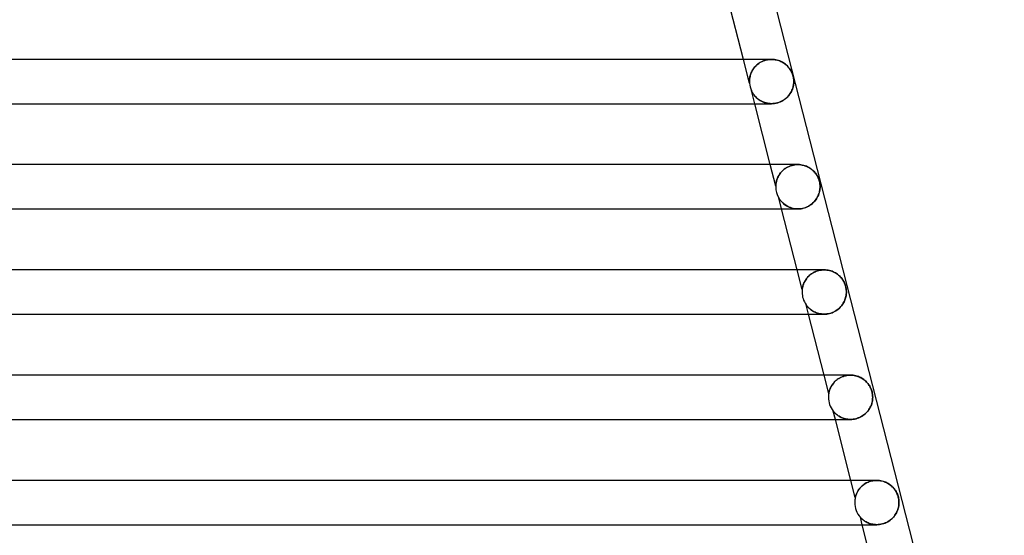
# Model space of a CAD drawing. Header units: millimetres. Extents: x -258 to 258, y -2 to 190.
# Tile 34 of 39: x 123 to 212, y 47 to 93. Entities that reach past the tile are written whole.
import ezdxf

# ---------------------------------------------------------------- set-up
doc = ezdxf.new("R2010")
doc.units = ezdxf.units.MM
doc.layers.add('HIDDEN', color=7, linetype='Continuous')
doc.layers.add('THICK', color=7, linetype='Continuous')

msp = doc.modelspace()

# ---------------------------------------------------------------- linework, layer by layer
at = {"layer": 'HIDDEN'}
for p, q in [((188.631, 87.339), (188.08, 89.5)), ((189.124, 88.83), (189.201, 88.912)), ((189.211, 88.922), (189.132, 88.839)), ((189.201, 88.912), (189.284, 88.991)), ((189.297, 89.003), (189.211, 88.922)), ((189.284, 88.991), (189.374, 89.067)), ((189.39, 89.08), (189.297, 89.003)), ((189.374, 89.067), (189.469, 89.138)), ((189.489, 89.152), (189.39, 89.08)), ((189.469, 89.138), (189.569, 89.204)), ((189.595, 89.22), (189.489, 89.152)), ((189.569, 89.204), (189.674, 89.265)), ((189.707, 89.282), (189.595, 89.22)), ((189.674, 89.265), (189.785, 89.32)), ((189.826, 89.338), (189.707, 89.282)), ((189.785, 89.32), (189.9, 89.368)), ((189.95, 89.386), (189.826, 89.338)), ((189.9, 89.368), (190.017, 89.409)), ((190.078, 89.427), (189.95, 89.386)), ((190.017, 89.409), (190.137, 89.442)), ((190.21, 89.459), (190.078, 89.427)), ((190.137, 89.442), (190.258, 89.468)), ((190.344, 89.482), (190.21, 89.459)), ((190.258, 89.468), (190.38, 89.486)), ((190.48, 89.495), (190.344, 89.482)), ((190.38, 89.486), (190.501, 89.497)), ((190.616, 89.5), (190.48, 89.495)), ((190.501, 89.497), (190.62, 89.5)), ((190.75, 89.495), (190.616, 89.5)), ((190.882, 89.482), (190.75, 89.495)), ((191.011, 89.461), (190.882, 89.482)), ((191.136, 89.431), (191.011, 89.461)), ((191.257, 89.395), (191.136, 89.431)), ((191.374, 89.352), (191.257, 89.395)), ((191.486, 89.302), (191.374, 89.352)), ((191.593, 89.247), (191.486, 89.302)), ((191.695, 89.187), (191.593, 89.247)), ((191.791, 89.122), (191.695, 89.187)), ((191.881, 89.053), (191.791, 89.122)), ((191.966, 88.981), (191.881, 89.053)), ((192.045, 88.906), (191.966, 88.981)), ((192.118, 88.828), (192.045, 88.906)), ((188.672, 87.938), (188.693, 88.026)), ((188.696, 88.036), (188.675, 87.952)), ((188.693, 88.026), (188.719, 88.114)), ((188.721, 88.122), (188.696, 88.036)), ((188.719, 88.114), (188.75, 88.204)), ((188.753, 88.211), (188.721, 88.122)), ((188.75, 88.204), (188.786, 88.295)), ((188.789, 88.303), (188.753, 88.211)), ((188.786, 88.295), (188.828, 88.386)), ((188.832, 88.394), (188.789, 88.303)), ((188.828, 88.386), (188.875, 88.477)), ((188.88, 88.486), (188.832, 88.394)), ((188.875, 88.477), (188.929, 88.568)), ((188.934, 88.576), (188.88, 88.486)), ((188.929, 88.568), (188.988, 88.657)), ((188.994, 88.666), (188.934, 88.576)), ((188.988, 88.657), (189.053, 88.745)), ((189.06, 88.753), (188.994, 88.666)), ((189.053, 88.745), (189.124, 88.83)), ((189.132, 88.839), (189.06, 88.753)), ((192.186, 88.747), (192.118, 88.828)), ((192.249, 88.665), (192.186, 88.747)), ((192.305, 88.583), (192.249, 88.665)), ((192.354, 88.503), (192.305, 88.583)), ((192.397, 88.426), (192.354, 88.503)), ((192.434, 88.351), (192.397, 88.426)), ((192.465, 88.282), (192.434, 88.351)), ((192.49, 88.221), (192.465, 88.282)), ((192.509, 88.17), (192.49, 88.221)), ((192.524, 88.126), (192.509, 88.17)), ((192.537, 88.085), (192.524, 88.126)), ((192.55, 88.042), (192.537, 88.085)), ((192.562, 87.998), (192.55, 88.042)), ((192.573, 87.953), (192.562, 87.998)), ((188.625, 87.557), (188.628, 87.622)), ((188.627, 87.602), (188.625, 87.548)), ((188.625, 87.5), (188.625, 87.557)), ((188.625, 87.548), (188.625, 87.5)), ((188.625, 87.474), (188.625, 87.5)), ((188.625, 87.5), (188.625, 87.479)), ((188.625, 87.479), (188.625, 87.459)), ((188.625, 87.45), (188.625, 87.474)), ((188.625, 87.459), (188.626, 87.441)), ((188.626, 87.429), (188.625, 87.45)), ((188.626, 87.441), (188.626, 87.423)), ((188.627, 87.411), (188.626, 87.429)), ((188.626, 87.423), (188.627, 87.408)), ((188.631, 87.662), (188.627, 87.602)), ((188.628, 87.396), (188.627, 87.411)), ((188.627, 87.408), (188.628, 87.393)), ((188.628, 87.622), (188.634, 87.694)), ((188.628, 87.383), (188.628, 87.396)), ((188.628, 87.393), (188.629, 87.38)), ((188.629, 87.372), (188.628, 87.383)), ((188.629, 87.38), (188.629, 87.369)), ((188.63, 87.363), (188.629, 87.372)), ((188.629, 87.369), (188.63, 87.36)), ((188.63, 87.356), (188.63, 87.363)), ((188.63, 87.36), (188.63, 87.352)), ((188.631, 87.35), (188.63, 87.356)), ((188.63, 87.352), (188.631, 87.346)), ((188.637, 87.727), (188.631, 87.662)), ((188.631, 87.345), (188.631, 87.35)), ((188.631, 87.346), (188.631, 87.342)), ((188.631, 87.342), (188.631, 87.345)), ((188.631, 87.34), (188.631, 87.342)), ((188.631, 87.342), (188.631, 87.34)), ((188.631, 87.339), (188.631, 87.34)), ((188.631, 87.34), (188.631, 87.339)), ((188.634, 87.694), (188.642, 87.771)), ((188.646, 87.798), (188.637, 87.727)), ((188.642, 87.771), (188.655, 87.853)), ((188.659, 87.873), (188.646, 87.798)), ((188.655, 87.853), (188.672, 87.938)), ((188.675, 87.952), (188.659, 87.873)), ((192.583, 87.908), (192.573, 87.953)), ((192.58, 87.091), (192.597, 87.18)), ((192.591, 87.863), (192.583, 87.908)), ((192.599, 87.819), (192.591, 87.863)), ((192.597, 87.18), (192.61, 87.267)), ((192.606, 87.774), (192.599, 87.819)), ((192.611, 87.729), (192.606, 87.774)), ((192.61, 87.267), (192.618, 87.349)), ((192.616, 87.683), (192.611, 87.729)), ((192.62, 87.637), (192.616, 87.683)), ((192.618, 87.349), (192.623, 87.427)), ((192.622, 87.591), (192.62, 87.637)), ((192.624, 87.545), (192.622, 87.591)), ((192.623, 87.427), (192.624, 87.5)), ((192.624, 87.5), (192.624, 87.545)), ((188.8, 86.681), (188.798, 86.685)), ((189.101, 85.5), (188.798, 86.685)), ((188.798, 86.685), (188.8, 86.682)), ((188.8, 86.682), (188.804, 86.673)), ((188.807, 86.667), (188.8, 86.681)), ((188.804, 86.673), (188.811, 86.658)), ((188.818, 86.643), (188.807, 86.667)), ((188.811, 86.658), (188.822, 86.635)), ((188.834, 86.61), (188.818, 86.643)), ((188.822, 86.635), (188.839, 86.6)), ((188.854, 86.57), (188.834, 86.61)), ((188.839, 86.6), (188.863, 86.553)), ((188.879, 86.523), (188.854, 86.57)), ((188.863, 86.553), (188.895, 86.496)), ((188.91, 86.471), (188.879, 86.523)), ((188.895, 86.496), (188.933, 86.432)), ((188.946, 86.413), (188.91, 86.471)), ((188.933, 86.432), (188.979, 86.362)), ((188.988, 86.35), (188.946, 86.413)), ((188.979, 86.362), (189.033, 86.288)), ((189.037, 86.283), (188.988, 86.35)), ((189.033, 86.288), (189.094, 86.212)), ((189.092, 86.213), (189.037, 86.283)), ((192.075, 86.131), (192.156, 86.221)), ((192.156, 86.221), (192.229, 86.314)), ((192.229, 86.314), (192.296, 86.41)), ((192.296, 86.41), (192.356, 86.507)), ((192.356, 86.507), (192.409, 86.605)), ((192.409, 86.605), (192.456, 86.704)), ((192.456, 86.704), (192.496, 86.804)), ((192.496, 86.804), (192.53, 86.902)), ((192.53, 86.902), (192.558, 86.998)), ((192.558, 86.998), (192.58, 87.091)), ((189.153, 86.144), (189.092, 86.213)), ((189.094, 86.212), (189.161, 86.135)), ((189.219, 86.076), (189.153, 86.144)), ((189.161, 86.135), (189.235, 86.06)), ((189.289, 86.009), (189.219, 86.076)), ((189.235, 86.06), (189.316, 85.985)), ((189.364, 85.945), (189.289, 86.009)), ((189.316, 85.985), (189.404, 85.913)), ((189.443, 85.884), (189.364, 85.945)), ((189.404, 85.913), (189.498, 85.845)), ((189.527, 85.825), (189.443, 85.884)), ((189.498, 85.845), (189.6, 85.78)), ((189.616, 85.77), (189.527, 85.825)), ((189.6, 85.78), (189.708, 85.72)), ((189.709, 85.719), (189.616, 85.77)), ((189.708, 85.72), (189.822, 85.665)), ((189.807, 85.672), (189.709, 85.719)), ((189.909, 85.63), (189.807, 85.672)), ((189.822, 85.665), (189.942, 85.618)), ((190.016, 85.592), (189.909, 85.63)), ((189.942, 85.618), (190.068, 85.577)), ((190.128, 85.561), (190.016, 85.592)), ((190.068, 85.577), (190.198, 85.544)), ((190.244, 85.535), (190.128, 85.561)), ((190.198, 85.544), (190.333, 85.52)), ((190.364, 85.516), (190.244, 85.535)), ((190.333, 85.52), (190.472, 85.505)), ((190.488, 85.504), (190.364, 85.516)), ((190.472, 85.505), (190.613, 85.5)), ((190.614, 85.5), (190.488, 85.504)), ((190.613, 85.5), (190.754, 85.505)), ((190.754, 85.505), (190.896, 85.52)), ((190.896, 85.52), (191.036, 85.545)), ((191.036, 85.545), (191.175, 85.58)), ((191.175, 85.58), (191.309, 85.624)), ((191.309, 85.624), (191.438, 85.677)), ((191.438, 85.677), (191.562, 85.738)), ((191.562, 85.738), (191.679, 85.806)), ((191.679, 85.806), (191.789, 85.88)), ((191.789, 85.88), (191.892, 85.959)), ((191.892, 85.959), (191.987, 86.043)), ((191.987, 86.043), (192.075, 86.131)), ((191.001, 78.061), (190.506, 80)), ((192.859, 79.996), (192.722, 79.982)), ((192.73, 79.983), (192.861, 79.996)), ((192.996, 80), (192.859, 79.996)), ((192.861, 79.996), (192.992, 80)), ((193.131, 79.995), (192.996, 80)), ((193.264, 79.981), (193.131, 79.995)), ((191.3, 79.061), (191.361, 79.154)), ((191.365, 79.16), (191.306, 79.071)), ((191.361, 79.154), (191.429, 79.245)), ((191.431, 79.248), (191.365, 79.16)), ((191.429, 79.245), (191.504, 79.334)), ((191.503, 79.334), (191.431, 79.248)), ((191.582, 79.418), (191.503, 79.334)), ((191.504, 79.334), (191.585, 79.421)), ((191.668, 79.499), (191.582, 79.418)), ((191.585, 79.421), (191.674, 79.504)), ((191.761, 79.576), (191.668, 79.499)), ((191.674, 79.504), (191.769, 79.583)), ((191.86, 79.65), (191.761, 79.576)), ((191.769, 79.583), (191.872, 79.658)), ((191.967, 79.718), (191.86, 79.65)), ((191.872, 79.658), (191.981, 79.726)), ((192.08, 79.781), (191.967, 79.718)), ((191.981, 79.726), (192.095, 79.788)), ((192.199, 79.837), (192.08, 79.781)), ((192.095, 79.788), (192.215, 79.844)), ((192.324, 79.886), (192.199, 79.837)), ((192.215, 79.844), (192.34, 79.892)), ((192.453, 79.927), (192.324, 79.886)), ((192.34, 79.892), (192.468, 79.931)), ((192.586, 79.959), (192.453, 79.927)), ((192.468, 79.931), (192.599, 79.961)), ((192.722, 79.982), (192.586, 79.959)), ((192.599, 79.961), (192.73, 79.983)), ((193.395, 79.959), (193.264, 79.981)), ((193.522, 79.929), (193.395, 79.959)), ((193.644, 79.891), (193.522, 79.929)), ((193.762, 79.846), (193.644, 79.891)), ((193.875, 79.795), (193.762, 79.846)), ((193.983, 79.738), (193.875, 79.795)), ((194.085, 79.677), (193.983, 79.738)), ((194.18, 79.611), (194.085, 79.677)), ((194.269, 79.542), (194.18, 79.611)), ((194.351, 79.471), (194.269, 79.542)), ((194.427, 79.398), (194.351, 79.471)), ((194.497, 79.323), (194.427, 79.398)), ((194.561, 79.247), (194.497, 79.323)), ((194.619, 79.171), (194.561, 79.247)), ((194.671, 79.096), (194.619, 79.171)), ((191.01, 78.205), (191.016, 78.26)), ((191.016, 78.256), (191.01, 78.203)), ((191.016, 78.26), (191.025, 78.322)), ((191.024, 78.317), (191.016, 78.256)), ((191.036, 78.385), (191.024, 78.317)), ((191.025, 78.322), (191.037, 78.389)), ((191.052, 78.459), (191.036, 78.385)), ((191.037, 78.389), (191.052, 78.46)), ((191.072, 78.538), (191.052, 78.459)), ((191.052, 78.46), (191.072, 78.537)), ((191.097, 78.622), (191.072, 78.538)), ((191.072, 78.537), (191.096, 78.617)), ((191.096, 78.617), (191.125, 78.701)), ((191.127, 78.709), (191.097, 78.622)), ((191.125, 78.701), (191.159, 78.789)), ((191.163, 78.799), (191.127, 78.709)), ((191.159, 78.789), (191.2, 78.878)), ((191.205, 78.89), (191.163, 78.799)), ((191.2, 78.878), (191.246, 78.969)), ((191.253, 78.98), (191.205, 78.89)), ((191.246, 78.969), (191.3, 79.061)), ((191.306, 79.071), (191.253, 78.98)), ((194.719, 79.02), (194.671, 79.096)), ((194.762, 78.944), (194.719, 79.02)), ((194.801, 78.868), (194.762, 78.944)), ((194.835, 78.793), (194.801, 78.868)), ((194.863, 78.725), (194.835, 78.793)), ((194.886, 78.663), (194.863, 78.725)), ((194.905, 78.606), (194.886, 78.663)), ((194.922, 78.55), (194.905, 78.606)), ((194.938, 78.491), (194.922, 78.55)), ((194.952, 78.432), (194.938, 78.491)), ((194.964, 78.373), (194.952, 78.432)), ((194.974, 78.314), (194.964, 78.373)), ((194.983, 78.256), (194.974, 78.314)), ((194.989, 78.2), (194.983, 78.256)), ((191.001, 78.075), (191.002, 78.093)), ((191.002, 78.081), (191.001, 78.07)), ((191.001, 78.064), (191.001, 78.075)), ((191.001, 78.07), (191.001, 78.063)), ((191.001, 78.061), (191.001, 78.064)), ((191.001, 78.063), (191.001, 78.061)), ((191.004, 78.124), (191.002, 78.099)), ((191.002, 78.093), (191.003, 78.12)), ((191.002, 78.099), (191.002, 78.081)), ((191.003, 78.12), (191.006, 78.158)), ((191.006, 78.158), (191.004, 78.124)), ((191.006, 78.158), (191.01, 78.205)), ((191.01, 78.203), (191.006, 78.158)), ((194.866, 77.291), (194.904, 77.399)), ((194.904, 77.399), (194.935, 77.507)), ((194.935, 77.507), (194.959, 77.612)), ((194.959, 77.612), (194.977, 77.715)), ((194.977, 77.715), (194.989, 77.814)), ((194.993, 78.145), (194.989, 78.2)), ((194.989, 77.814), (194.996, 77.909)), ((194.997, 78.094), (194.993, 78.145)), ((194.996, 77.909), (194.999, 78)), ((194.998, 78.045), (194.997, 78.094)), ((194.999, 78), (194.998, 78.045)), ((191.276, 76.986), (191.275, 76.988)), ((191.527, 76), (191.275, 76.988)), ((191.275, 76.988), (191.277, 76.984)), ((191.28, 76.98), (191.276, 76.986)), ((191.277, 76.984), (191.283, 76.973)), ((191.286, 76.969), (191.28, 76.98)), ((191.283, 76.973), (191.295, 76.954)), ((191.296, 76.952), (191.286, 76.969)), ((191.295, 76.954), (191.313, 76.925)), ((191.311, 76.928), (191.296, 76.952)), ((191.332, 76.896), (191.311, 76.928)), ((191.313, 76.925), (191.339, 76.886)), ((191.36, 76.855), (191.332, 76.896)), ((191.339, 76.886), (191.371, 76.838)), ((191.394, 76.807), (191.36, 76.855)), ((191.371, 76.838), (191.411, 76.785)), ((191.434, 76.755), (191.394, 76.807)), ((191.411, 76.785), (191.456, 76.727)), ((191.481, 76.698), (191.434, 76.755)), ((191.456, 76.727), (191.508, 76.666)), ((191.534, 76.637), (191.481, 76.698)), ((191.508, 76.666), (191.568, 76.602)), ((191.594, 76.575), (191.534, 76.637)), ((191.568, 76.602), (191.634, 76.537)), ((191.661, 76.512), (191.594, 76.575)), ((191.634, 76.537), (191.709, 76.471)), ((191.735, 76.448), (191.661, 76.512)), ((191.709, 76.471), (191.791, 76.405)), ((191.816, 76.386), (191.735, 76.448)), ((194.197, 76.404), (194.302, 76.489)), ((194.302, 76.489), (194.399, 76.579)), ((194.399, 76.579), (194.489, 76.673)), ((194.489, 76.673), (194.57, 76.77)), ((194.57, 76.77), (194.644, 76.87)), ((194.644, 76.87), (194.71, 76.972)), ((194.71, 76.972), (194.769, 77.077)), ((194.769, 77.077), (194.821, 77.183)), ((194.821, 77.183), (194.866, 77.291)), ((191.791, 76.405), (191.88, 76.34)), ((191.904, 76.324), (191.816, 76.386)), ((191.88, 76.34), (191.978, 76.278)), ((191.999, 76.266), (191.904, 76.324)), ((191.978, 76.278), (192.083, 76.22)), ((192.102, 76.21), (191.999, 76.266)), ((192.083, 76.22), (192.196, 76.166)), ((192.212, 76.159), (192.102, 76.21)), ((192.196, 76.166), (192.316, 76.118)), ((192.328, 76.114), (192.212, 76.159)), ((192.316, 76.118), (192.441, 76.078)), ((192.449, 76.075), (192.328, 76.114)), ((192.441, 76.078), (192.571, 76.045)), ((192.577, 76.044), (192.449, 76.075)), ((192.571, 76.045), (192.706, 76.02)), ((192.709, 76.02), (192.577, 76.044)), ((192.706, 76.02), (192.846, 76.005)), ((192.846, 76.005), (192.709, 76.02)), ((192.987, 76), (192.846, 76.005)), ((192.846, 76.005), (192.989, 76)), ((192.989, 76), (193.133, 76.005)), ((192.99, 76), (192.991, 76)), ((193.133, 76.005), (193.278, 76.021)), ((193.278, 76.021), (193.422, 76.047)), ((193.422, 76.047), (193.565, 76.084)), ((193.565, 76.084), (193.703, 76.132)), ((193.703, 76.132), (193.836, 76.188)), ((193.836, 76.188), (193.964, 76.253)), ((193.964, 76.253), (194.084, 76.325)), ((194.084, 76.325), (194.197, 76.404)), ((193.387, 68.718), (192.932, 70.5)), ((194.252, 70.161), (194.345, 70.22)), ((194.45, 70.278), (194.332, 70.212)), ((194.345, 70.22), (194.442, 70.274)), ((194.442, 70.274), (194.545, 70.324)), ((194.574, 70.337), (194.45, 70.278)), ((194.545, 70.324), (194.652, 70.369)), ((194.702, 70.387), (194.574, 70.337)), ((194.652, 70.369), (194.764, 70.408)), ((194.834, 70.428), (194.702, 70.387)), ((194.764, 70.408), (194.88, 70.44)), ((194.968, 70.46), (194.834, 70.428)), ((194.88, 70.44), (194.998, 70.466)), ((195.103, 70.483), (194.968, 70.46)), ((194.998, 70.466), (195.12, 70.485)), ((195.238, 70.496), (195.103, 70.483)), ((195.12, 70.485), (195.243, 70.496)), ((195.37, 70.5), (195.238, 70.496)), ((195.243, 70.496), (195.366, 70.5)), ((195.365, 70.5), (195.365, 70.5)), ((195.497, 70.496), (195.37, 70.5)), ((195.621, 70.484), (195.497, 70.496)), ((195.742, 70.464), (195.621, 70.484)), ((195.859, 70.438), (195.742, 70.464)), ((195.972, 70.406), (195.859, 70.438)), ((196.082, 70.368), (195.972, 70.406)), ((196.187, 70.325), (196.082, 70.368)), ((196.288, 70.276), (196.187, 70.325)), ((196.384, 70.223), (196.288, 70.276)), ((196.476, 70.166), (196.384, 70.223)), ((193.542, 69.306), (193.575, 69.379)), ((193.591, 69.411), (193.545, 69.314)), ((193.575, 69.379), (193.613, 69.454)), ((193.645, 69.51), (193.591, 69.411)), ((193.613, 69.454), (193.656, 69.528)), ((193.705, 69.607), (193.645, 69.51)), ((193.656, 69.528), (193.702, 69.603)), ((193.702, 69.603), (193.754, 69.678)), ((193.772, 69.703), (193.705, 69.607)), ((193.754, 69.678), (193.81, 69.752)), ((193.847, 69.798), (193.772, 69.703)), ((193.81, 69.752), (193.871, 69.825)), ((193.929, 69.889), (193.847, 69.798)), ((193.871, 69.825), (193.937, 69.897)), ((194.019, 69.977), (193.929, 69.889)), ((193.937, 69.897), (194.008, 69.967)), ((194.008, 69.967), (194.084, 70.034)), ((194.116, 70.06), (194.019, 69.977)), ((194.084, 70.034), (194.166, 70.099)), ((194.22, 70.139), (194.116, 70.06)), ((194.166, 70.099), (194.252, 70.161)), ((194.332, 70.212), (194.22, 70.139)), ((196.564, 70.105), (196.476, 70.166)), ((196.647, 70.04), (196.564, 70.105)), ((196.726, 69.971), (196.647, 70.04)), ((196.799, 69.901), (196.726, 69.971)), ((196.866, 69.829), (196.799, 69.901)), ((196.928, 69.756), (196.866, 69.829)), ((196.985, 69.683), (196.928, 69.756)), ((197.037, 69.61), (196.985, 69.683)), ((197.083, 69.537), (197.037, 69.61)), ((197.126, 69.463), (197.083, 69.537)), ((197.166, 69.386), (197.126, 69.463)), ((197.204, 69.305), (197.166, 69.386)), ((193.389, 68.734), (193.387, 68.722)), ((193.387, 68.721), (193.388, 68.728)), ((193.387, 68.722), (193.387, 68.718)), ((193.387, 68.718), (193.387, 68.721)), ((193.388, 68.728), (193.39, 68.741)), ((193.391, 68.757), (193.389, 68.734)), ((193.39, 68.741), (193.392, 68.759)), ((193.396, 68.791), (193.391, 68.757)), ((193.392, 68.759), (193.395, 68.783)), ((193.395, 68.783), (193.399, 68.812)), ((193.403, 68.839), (193.396, 68.791)), ((193.399, 68.812), (193.405, 68.846)), ((193.414, 68.898), (193.403, 68.839)), ((193.405, 68.846), (193.412, 68.887)), ((193.412, 68.887), (193.422, 68.934)), ((193.429, 68.967), (193.414, 68.898)), ((193.422, 68.934), (193.434, 68.986)), ((193.449, 69.044), (193.429, 68.967)), ((193.434, 68.986), (193.449, 69.042)), ((193.475, 69.129), (193.449, 69.044)), ((193.449, 69.042), (193.466, 69.103)), ((193.466, 69.103), (193.488, 69.167)), ((193.507, 69.219), (193.475, 69.129)), ((193.488, 69.167), (193.513, 69.235)), ((193.545, 69.314), (193.507, 69.219)), ((193.513, 69.235), (193.542, 69.306)), ((197.239, 69.222), (197.204, 69.305)), ((197.27, 69.136), (197.239, 69.222)), ((197.297, 69.048), (197.27, 69.136)), ((197.32, 68.96), (197.297, 69.048)), ((197.339, 68.872), (197.32, 68.96)), ((197.353, 68.786), (197.339, 68.872)), ((197.364, 68.697), (197.353, 68.786)), ((197.371, 68.602), (197.364, 68.697)), ((197.373, 68.5), (197.371, 68.602)), ((197.371, 68.406), (197.373, 68.5)), ((197.09, 67.48), (197.146, 67.581)), ((197.146, 67.581), (197.196, 67.684)), ((197.196, 67.684), (197.24, 67.789)), ((197.24, 67.789), (197.278, 67.896)), ((197.278, 67.896), (197.308, 68.002)), ((197.308, 68.002), (197.333, 68.106)), ((197.333, 68.106), (197.351, 68.208)), ((197.351, 68.208), (197.363, 68.308)), ((197.363, 68.308), (197.371, 68.406)), ((193.737, 67.353), (193.735, 67.356)), ((193.953, 66.5), (193.735, 67.356)), ((193.735, 67.356), (193.74, 67.348)), ((193.743, 67.344), (193.737, 67.353)), ((193.74, 67.348), (193.755, 67.327)), ((193.755, 67.327), (193.743, 67.344)), ((193.772, 67.303), (193.755, 67.327)), ((193.755, 67.327), (193.778, 67.296)), ((193.798, 67.269), (193.772, 67.303)), ((193.778, 67.296), (193.807, 67.258)), ((193.831, 67.228), (193.798, 67.269)), ((193.807, 67.258), (193.838, 67.22)), ((193.872, 67.18), (193.831, 67.228)), ((193.838, 67.22), (193.87, 67.182)), ((193.87, 67.182), (193.906, 67.141)), ((193.92, 67.127), (193.872, 67.18)), ((193.906, 67.141), (193.948, 67.097)), ((193.975, 67.07), (193.92, 67.127)), ((193.948, 67.097), (193.994, 67.051)), ((194.038, 67.011), (193.975, 67.07)), ((193.994, 67.051), (194.046, 67.003)), ((194.108, 66.951), (194.038, 67.011)), ((194.046, 67.003), (194.103, 66.955)), ((194.103, 66.955), (194.165, 66.905)), ((194.185, 66.89), (194.108, 66.951)), ((194.165, 66.905), (194.233, 66.856)), ((194.269, 66.832), (194.185, 66.89)), ((194.233, 66.856), (194.305, 66.808)), ((194.358, 66.776), (194.269, 66.832)), ((194.305, 66.808), (194.382, 66.762)), ((194.452, 66.723), (194.358, 66.776)), ((194.382, 66.762), (194.462, 66.718)), ((194.552, 66.675), (194.452, 66.723)), ((194.462, 66.718), (194.547, 66.677)), ((194.547, 66.677), (194.636, 66.639)), ((194.656, 66.632), (194.552, 66.675)), ((196.077, 66.631), (196.194, 66.68)), ((196.194, 66.68), (196.307, 66.736)), ((196.307, 66.736), (196.417, 66.799)), ((196.417, 66.799), (196.522, 66.868)), ((196.522, 66.868), (196.621, 66.943)), ((196.621, 66.943), (196.714, 67.022)), ((196.714, 67.022), (196.801, 67.106)), ((196.801, 67.106), (196.883, 67.195)), ((196.883, 67.195), (196.958, 67.287)), ((196.958, 67.287), (197.027, 67.382)), ((197.027, 67.382), (197.09, 67.48)), ((194.636, 66.639), (194.729, 66.605)), ((194.764, 66.593), (194.656, 66.632)), ((194.729, 66.605), (194.826, 66.575)), ((194.877, 66.561), (194.764, 66.593)), ((194.826, 66.575), (194.927, 66.549)), ((194.994, 66.535), (194.877, 66.561)), ((194.927, 66.549), (195.031, 66.528)), ((195.114, 66.516), (194.994, 66.535)), ((195.031, 66.528), (195.139, 66.513)), ((195.237, 66.504), (195.114, 66.516)), ((195.139, 66.513), (195.25, 66.503)), ((195.364, 66.5), (195.237, 66.504)), ((195.25, 66.503), (195.364, 66.5)), ((195.364, 66.5), (195.48, 66.503)), ((195.48, 66.503), (195.598, 66.514)), ((195.598, 66.514), (195.718, 66.531)), ((195.718, 66.531), (195.838, 66.557)), ((195.838, 66.557), (195.958, 66.59)), ((195.958, 66.59), (196.077, 66.631)), ((195.78, 59.346), (195.358, 61)), ((196.36, 60.444), (196.279, 60.362)), ((196.324, 60.409), (196.39, 60.473)), ((196.447, 60.524), (196.36, 60.444)), ((196.39, 60.473), (196.461, 60.535)), ((196.541, 60.599), (196.447, 60.524)), ((196.461, 60.535), (196.536, 60.595)), ((196.536, 60.595), (196.615, 60.653)), ((196.642, 60.67), (196.541, 60.599)), ((196.615, 60.653), (196.7, 60.707)), ((196.749, 60.736), (196.642, 60.67)), ((196.7, 60.707), (196.788, 60.758)), ((196.862, 60.797), (196.749, 60.736)), ((196.788, 60.758), (196.881, 60.806)), ((196.98, 60.85), (196.862, 60.797)), ((196.881, 60.806), (196.978, 60.849)), ((196.978, 60.849), (197.08, 60.888)), ((197.102, 60.895), (196.98, 60.85)), ((197.08, 60.888), (197.185, 60.921)), ((197.228, 60.933), (197.102, 60.895)), ((197.185, 60.921), (197.293, 60.949)), ((197.356, 60.963), (197.228, 60.933)), ((197.293, 60.949), (197.403, 60.971)), ((197.485, 60.984), (197.356, 60.963)), ((197.403, 60.971), (197.515, 60.987)), ((197.614, 60.996), (197.485, 60.984)), ((197.515, 60.987), (197.629, 60.997)), ((197.742, 61), (197.614, 60.996)), ((197.629, 60.997), (197.743, 61)), ((197.871, 60.996), (197.742, 61)), ((197.997, 60.984), (197.871, 60.996)), ((198.12, 60.964), (197.997, 60.984)), ((198.239, 60.937), (198.12, 60.964)), ((198.355, 60.904), (198.239, 60.937)), ((198.466, 60.864), (198.355, 60.904)), ((198.573, 60.819), (198.466, 60.864)), ((198.676, 60.769), (198.573, 60.819)), ((198.775, 60.714), (198.676, 60.769)), ((198.869, 60.654), (198.775, 60.714)), ((198.959, 60.59), (198.869, 60.654)), ((199.043, 60.521), (198.959, 60.59)), ((199.123, 60.45), (199.043, 60.521)), ((199.197, 60.377), (199.123, 60.45)), ((195.83, 59.562), (195.814, 59.504)), ((195.817, 59.516), (195.829, 59.56)), ((195.829, 59.56), (195.843, 59.606)), ((195.85, 59.627), (195.83, 59.562)), ((195.843, 59.606), (195.859, 59.655)), ((195.874, 59.699), (195.85, 59.627)), ((195.859, 59.655), (195.878, 59.708)), ((195.904, 59.774), (195.874, 59.699)), ((195.878, 59.708), (195.899, 59.764)), ((195.899, 59.764), (195.924, 59.822)), ((195.939, 59.853), (195.904, 59.774)), ((195.924, 59.822), (195.953, 59.883)), ((195.979, 59.935), (195.939, 59.853)), ((195.953, 59.883), (195.985, 59.946)), ((196.026, 60.019), (195.979, 59.935)), ((195.985, 59.946), (196.02, 60.01)), ((196.02, 60.01), (196.06, 60.076)), ((196.079, 60.105), (196.026, 60.019)), ((196.06, 60.076), (196.104, 60.143)), ((196.138, 60.191), (196.079, 60.105)), ((196.104, 60.143), (196.153, 60.21)), ((196.205, 60.277), (196.138, 60.191)), ((196.153, 60.21), (196.206, 60.277)), ((196.279, 60.362), (196.205, 60.277)), ((196.206, 60.277), (196.263, 60.344)), ((196.263, 60.344), (196.324, 60.409)), ((199.265, 60.302), (199.197, 60.377)), ((199.327, 60.226), (199.265, 60.302)), ((199.384, 60.149), (199.327, 60.226)), ((199.436, 60.071), (199.384, 60.149)), ((199.484, 59.992), (199.436, 60.071)), ((199.529, 59.909), (199.484, 59.992)), ((199.571, 59.824), (199.529, 59.909)), ((199.608, 59.735), (199.571, 59.824)), ((199.642, 59.643), (199.608, 59.735)), ((199.671, 59.549), (199.642, 59.643)), ((195.78, 59.346), (195.781, 59.35)), ((195.781, 59.35), (195.78, 59.346)), ((195.781, 59.35), (195.783, 59.362)), ((195.783, 59.361), (195.781, 59.35)), ((195.783, 59.362), (195.786, 59.381)), ((195.786, 59.381), (195.783, 59.361)), ((195.792, 59.411), (195.786, 59.381)), ((195.786, 59.381), (195.792, 59.407)), ((195.801, 59.453), (195.792, 59.411)), ((195.792, 59.407), (195.798, 59.438)), ((195.798, 59.438), (195.807, 59.475)), ((195.814, 59.504), (195.801, 59.453)), ((195.807, 59.475), (195.817, 59.516)), ((199.696, 59.454), (199.671, 59.549)), ((199.716, 59.36), (199.696, 59.454)), ((199.696, 58.553), (199.719, 58.668)), ((199.73, 59.267), (199.716, 59.36)), ((199.719, 58.668), (199.735, 58.781)), ((199.74, 59.176), (199.73, 59.267)), ((199.735, 58.781), (199.745, 58.891)), ((199.746, 59.087), (199.74, 59.176)), ((199.745, 58.891), (199.748, 59)), ((199.748, 59), (199.746, 59.087)), ((199.246, 57.682), (199.327, 57.78)), ((199.327, 57.78), (199.401, 57.882)), ((199.401, 57.882), (199.468, 57.987)), ((199.468, 57.987), (199.528, 58.096)), ((199.528, 58.096), (199.581, 58.207)), ((199.581, 58.207), (199.627, 58.321)), ((199.627, 58.321), (199.665, 58.437)), ((199.665, 58.437), (199.696, 58.553)), ((196.189, 57.749), (196.187, 57.752)), ((196.379, 57), (196.187, 57.752)), ((196.187, 57.752), (196.191, 57.747)), ((196.196, 57.74), (196.189, 57.749)), ((196.191, 57.747), (196.201, 57.735)), ((196.209, 57.725), (196.196, 57.74)), ((196.201, 57.735), (196.217, 57.715)), ((196.228, 57.702), (196.209, 57.725)), ((196.217, 57.715), (196.24, 57.689)), ((196.254, 57.672), (196.228, 57.702)), ((196.24, 57.689), (196.267, 57.657)), ((196.289, 57.634), (196.254, 57.672)), ((196.267, 57.657), (196.3, 57.622)), ((196.33, 57.591), (196.289, 57.634)), ((196.3, 57.622), (196.337, 57.584)), ((196.378, 57.544), (196.33, 57.591)), ((196.337, 57.584), (196.377, 57.544)), ((196.377, 57.544), (196.423, 57.502)), ((196.433, 57.494), (196.378, 57.544)), ((196.423, 57.502), (196.474, 57.458)), ((196.494, 57.442), (196.433, 57.494)), ((196.474, 57.458), (196.531, 57.413)), ((196.562, 57.389), (196.494, 57.442)), ((196.531, 57.413), (196.593, 57.367)), ((196.636, 57.337), (196.562, 57.389)), ((196.593, 57.367), (196.661, 57.321)), ((196.715, 57.287), (196.636, 57.337)), ((196.661, 57.321), (196.734, 57.275)), ((196.799, 57.238), (196.715, 57.287)), ((196.734, 57.275), (196.813, 57.231)), ((196.888, 57.193), (196.799, 57.238)), ((196.813, 57.231), (196.898, 57.188)), ((196.981, 57.151), (196.888, 57.193)), ((196.898, 57.188), (196.988, 57.149)), ((197.079, 57.114), (196.981, 57.151)), ((196.988, 57.149), (197.083, 57.112)), ((197.181, 57.081), (197.079, 57.114)), ((197.083, 57.112), (197.182, 57.08)), ((197.286, 57.053), (197.181, 57.081)), ((197.182, 57.08), (197.286, 57.053)), ((197.395, 57.03), (197.286, 57.053)), ((197.286, 57.053), (197.393, 57.031)), ((197.393, 57.031), (197.505, 57.014)), ((197.507, 57.014), (197.395, 57.03)), ((197.505, 57.014), (197.62, 57.004)), ((197.623, 57.004), (197.507, 57.014)), ((197.62, 57.004), (197.739, 57)), ((197.741, 57), (197.623, 57.004)), ((197.739, 57), (197.862, 57.004)), ((197.862, 57.004), (197.988, 57.015)), ((197.988, 57.015), (198.116, 57.036)), ((198.116, 57.036), (198.243, 57.064)), ((198.243, 57.064), (198.371, 57.102)), ((198.371, 57.102), (198.497, 57.149)), ((198.497, 57.149), (198.62, 57.204)), ((198.62, 57.204), (198.739, 57.267)), ((198.739, 57.267), (198.852, 57.338)), ((198.852, 57.338), (198.96, 57.415)), ((198.96, 57.415), (199.063, 57.499)), ((199.063, 57.499), (199.158, 57.588)), ((199.158, 57.588), (199.246, 57.682)), ((198.178, 49.957), (197.784, 51.5)), ((198.53, 50.713), (198.475, 50.636)), ((198.492, 50.66), (198.543, 50.729)), ((198.591, 50.79), (198.53, 50.713)), ((198.543, 50.729), (198.599, 50.799)), ((198.657, 50.865), (198.591, 50.79)), ((198.599, 50.799), (198.661, 50.869)), ((198.729, 50.939), (198.657, 50.865)), ((198.661, 50.869), (198.728, 50.937)), ((198.728, 50.937), (198.8, 51.004)), ((198.807, 51.01), (198.729, 50.939)), ((198.8, 51.004), (198.876, 51.068)), ((198.89, 51.079), (198.807, 51.01)), ((198.876, 51.068), (198.958, 51.13)), ((198.979, 51.145), (198.89, 51.079)), ((198.958, 51.13), (199.045, 51.189)), ((199.074, 51.207), (198.979, 51.145)), ((199.045, 51.189), (199.137, 51.244)), ((199.174, 51.264), (199.074, 51.207)), ((199.137, 51.244), (199.234, 51.295)), ((199.28, 51.317), (199.174, 51.264)), ((199.234, 51.295), (199.335, 51.341)), ((199.391, 51.364), (199.28, 51.317)), ((199.335, 51.341), (199.439, 51.382)), ((199.505, 51.405), (199.391, 51.364)), ((199.439, 51.382), (199.548, 51.418)), ((199.624, 51.439), (199.505, 51.405)), ((199.548, 51.418), (199.659, 51.447)), ((199.746, 51.466), (199.624, 51.439)), ((199.659, 51.447), (199.773, 51.471)), ((199.869, 51.485), (199.746, 51.466)), ((199.773, 51.471), (199.888, 51.487)), ((199.993, 51.496), (199.869, 51.485)), ((199.888, 51.487), (200.004, 51.497)), ((200.117, 51.5), (199.993, 51.496)), ((200.004, 51.497), (200.119, 51.5)), ((200.241, 51.496), (200.117, 51.5)), ((200.364, 51.484), (200.241, 51.496)), ((200.485, 51.466), (200.364, 51.484)), ((200.602, 51.44), (200.485, 51.466)), ((200.716, 51.408), (200.602, 51.44)), ((200.827, 51.37), (200.716, 51.408)), ((200.934, 51.326), (200.827, 51.37)), ((201.037, 51.276), (200.934, 51.326)), ((201.135, 51.223), (201.037, 51.276)), ((201.227, 51.165), (201.135, 51.223)), ((201.315, 51.103), (201.227, 51.165)), ((201.398, 51.038), (201.315, 51.103)), ((201.476, 50.971), (201.398, 51.038)), ((201.549, 50.9), (201.476, 50.971)), ((201.617, 50.828), (201.549, 50.9)), ((201.68, 50.753), (201.617, 50.828)), ((201.739, 50.677), (201.68, 50.753)), ((201.793, 50.598), (201.739, 50.677)), ((198.178, 49.957), (198.179, 49.96)), ((198.179, 49.96), (198.178, 49.957)), ((198.181, 49.97), (198.179, 49.96)), ((198.179, 49.96), (198.181, 49.969)), ((198.185, 49.988), (198.181, 49.97)), ((198.181, 49.969), (198.185, 49.986)), ((198.192, 50.014), (198.185, 49.988)), ((198.185, 49.986), (198.191, 50.01)), ((198.191, 50.01), (198.199, 50.041)), ((198.202, 50.051), (198.192, 50.014)), ((198.199, 50.041), (198.21, 50.079)), ((198.215, 50.095), (198.202, 50.051)), ((198.21, 50.079), (198.223, 50.122)), ((198.232, 50.147), (198.215, 50.095)), ((198.223, 50.122), (198.239, 50.17)), ((198.252, 50.206), (198.232, 50.147)), ((198.239, 50.17), (198.258, 50.221)), ((198.277, 50.269), (198.252, 50.206)), ((198.258, 50.221), (198.28, 50.276)), ((198.307, 50.337), (198.277, 50.269)), ((198.28, 50.276), (198.305, 50.333)), ((198.305, 50.333), (198.334, 50.394)), ((198.341, 50.409), (198.307, 50.337)), ((198.334, 50.394), (198.367, 50.458)), ((198.381, 50.484), (198.341, 50.409)), ((198.367, 50.458), (198.404, 50.524)), ((198.425, 50.56), (198.381, 50.484)), ((198.404, 50.524), (198.445, 50.591)), ((198.475, 50.636), (198.425, 50.56)), ((198.445, 50.591), (198.492, 50.66)), ((201.844, 50.518), (201.793, 50.598)), ((201.889, 50.437), (201.844, 50.518)), ((201.932, 50.352), (201.889, 50.437)), ((201.971, 50.264), (201.932, 50.352)), ((202.006, 50.173), (201.971, 50.264)), ((202.037, 50.078), (202.006, 50.173)), ((202.064, 49.982), (202.037, 50.078)), ((202.086, 49.884), (202.064, 49.982)), ((202.102, 49.786), (202.086, 49.884)), ((202.114, 49.689), (202.102, 49.786)), ((202.015, 48.861), (202.049, 48.969)), ((202.049, 48.969), (202.076, 49.077)), ((202.076, 49.077), (202.096, 49.184)), ((202.096, 49.184), (202.111, 49.291)), ((202.111, 49.291), (202.119, 49.396)), ((202.12, 49.594), (202.114, 49.689)), ((202.119, 49.396), (202.122, 49.5)), ((202.122, 49.5), (202.12, 49.594)), ((198.639, 48.162), (198.636, 48.165)), ((198.805, 47.5), (198.636, 48.165)), ((198.636, 48.165), (198.638, 48.162)), ((198.638, 48.162), (198.647, 48.153)), ((198.648, 48.152), (198.639, 48.162)), ((198.647, 48.153), (198.661, 48.137)), ((198.663, 48.135), (198.648, 48.152)), ((198.661, 48.137), (198.681, 48.115)), ((198.684, 48.112), (198.663, 48.135)), ((198.681, 48.115), (198.708, 48.088)), ((198.712, 48.084), (198.684, 48.112)), ((198.708, 48.088), (198.742, 48.055)), ((198.746, 48.051), (198.712, 48.084)), ((198.742, 48.055), (198.782, 48.017)), ((198.786, 48.013), (198.746, 48.051)), ((198.782, 48.017), (198.83, 47.975)), ((198.833, 47.972), (198.786, 48.013)), ((201.419, 47.982), (201.511, 48.067)), ((201.511, 48.067), (201.597, 48.155)), ((201.597, 48.155), (201.677, 48.248)), ((201.677, 48.248), (201.75, 48.343)), ((201.75, 48.343), (201.816, 48.442)), ((201.816, 48.442), (201.875, 48.544)), ((201.875, 48.544), (201.929, 48.647)), ((201.929, 48.647), (201.975, 48.753)), ((201.975, 48.753), (202.015, 48.861)), ((198.83, 47.975), (198.884, 47.931)), ((198.886, 47.929), (198.833, 47.972)), ((198.884, 47.931), (198.944, 47.884)), ((198.946, 47.883), (198.886, 47.929)), ((198.944, 47.884), (199.012, 47.837)), ((199.012, 47.836), (198.946, 47.883)), ((199.012, 47.837), (199.086, 47.789)), ((199.085, 47.79), (199.012, 47.836)), ((199.165, 47.744), (199.085, 47.79)), ((199.086, 47.789), (199.167, 47.743)), ((199.251, 47.699), (199.165, 47.744)), ((199.167, 47.743), (199.253, 47.698)), ((199.342, 47.657), (199.251, 47.699)), ((199.253, 47.698), (199.345, 47.656)), ((199.439, 47.619), (199.342, 47.657)), ((199.345, 47.656), (199.442, 47.619)), ((199.541, 47.585), (199.439, 47.619)), ((199.442, 47.619), (199.543, 47.585)), ((199.648, 47.556), (199.541, 47.585)), ((199.543, 47.585), (199.649, 47.556)), ((199.759, 47.532), (199.648, 47.556)), ((199.649, 47.556), (199.76, 47.532)), ((199.874, 47.515), (199.759, 47.532)), ((199.76, 47.532), (199.875, 47.515)), ((199.993, 47.504), (199.874, 47.515)), ((199.875, 47.515), (199.993, 47.504)), ((200.114, 47.5), (199.993, 47.504)), ((199.993, 47.504), (200.114, 47.5)), ((200.114, 47.5), (200.238, 47.504)), ((200.238, 47.504), (200.364, 47.516)), ((200.364, 47.516), (200.491, 47.536)), ((200.491, 47.536), (200.618, 47.564)), ((200.618, 47.564), (200.744, 47.602)), ((200.744, 47.602), (200.868, 47.647)), ((200.868, 47.647), (200.988, 47.701)), ((200.988, 47.701), (201.104, 47.762)), ((201.104, 47.762), (201.215, 47.829)), ((201.215, 47.829), (201.32, 47.903)), ((201.32, 47.903), (201.419, 47.982))]:
    msp.add_line(p, q, dxfattribs=at)
for centre, start, end in [((190.625, 87.5), 184.61607, 204.03556), ((193, 78), 178.25731, 180.00002), ((193, 78), 180.00002, 210.39425), ((195.375, 68.5), 173.74664, 180.00002), ((195.375, 68.5), 180.00002, 214.9048), ((197.75, 59), 170.03147, 180.00002), ((197.75, 59), 180.00002, 218.62003), ((200.125, 49.5), 166.78733, 180.00002), ((200.125, 49.5), 180.00002, 221.86423)]:
    msp.add_arc(centre, 2, start, end, dxfattribs=at)
at = {"layer": 'THICK'}
for p, q in [((190.239, 97.211), (214.056, 3.947)), ((188.08, 89.5), (186.675, 95)), ((190.615, 89.5), (1.947, 89.5)), ((190.62, 89.5), (190.734, 89.496)), ((190.734, 89.496), (190.846, 89.487)), ((190.846, 89.487), (190.955, 89.471)), ((190.955, 89.471), (191.061, 89.45)), ((191.061, 89.45), (191.164, 89.424)), ((191.164, 89.424), (191.263, 89.393)), ((191.263, 89.393), (191.359, 89.358)), ((191.359, 89.358), (191.451, 89.318)), ((191.451, 89.318), (191.54, 89.275)), ((191.54, 89.275), (191.625, 89.229)), ((191.625, 89.229), (191.707, 89.179)), ((191.707, 89.179), (191.784, 89.126)), ((191.784, 89.126), (191.859, 89.071)), ((191.859, 89.071), (191.929, 89.014)), ((191.929, 89.014), (191.994, 88.955)), ((191.994, 88.955), (192.055, 88.896)), ((192.055, 88.896), (192.111, 88.836)), ((192.111, 88.836), (192.163, 88.776)), ((192.163, 88.776), (192.21, 88.717)), ((192.21, 88.717), (192.254, 88.658)), ((192.254, 88.658), (192.294, 88.6)), ((192.294, 88.6), (192.33, 88.544)), ((192.33, 88.544), (192.362, 88.489)), ((192.362, 88.489), (192.392, 88.436)), ((192.392, 88.436), (192.418, 88.385)), ((192.418, 88.385), (192.441, 88.336)), ((192.441, 88.336), (192.464, 88.285)), ((192.464, 88.285), (192.486, 88.232)), ((192.486, 88.232), (192.506, 88.177)), ((192.506, 88.177), (192.525, 88.122)), ((192.525, 88.122), (192.543, 88.066)), ((192.543, 88.066), (192.559, 88.008)), ((192.559, 88.008), (192.573, 87.95)), ((192.589, 87.133), (192.566, 87.03)), ((192.573, 87.95), (192.585, 87.894)), ((192.585, 87.894), (192.596, 87.84)), ((192.605, 87.232), (192.589, 87.133)), ((192.596, 87.84), (192.604, 87.788)), ((192.604, 87.788), (192.61, 87.736)), ((192.616, 87.326), (192.605, 87.232)), ((192.61, 87.736), (192.615, 87.688)), ((192.615, 87.688), (192.619, 87.642)), ((192.622, 87.416), (192.616, 87.326)), ((192.619, 87.642), (192.622, 87.601)), ((192.622, 87.601), (192.623, 87.566)), ((192.624, 87.5), (192.622, 87.416)), ((192.623, 87.566), (192.624, 87.534)), ((192.624, 87.534), (192.624, 87.5)), ((192.217, 86.299), (192.14, 86.202)), ((192.288, 86.398), (192.217, 86.299)), ((192.352, 86.5), (192.288, 86.398)), ((192.408, 86.604), (192.352, 86.5)), ((192.458, 86.709), (192.408, 86.604)), ((192.501, 86.816), (192.458, 86.709)), ((192.537, 86.924), (192.501, 86.816)), ((192.566, 87.03), (192.537, 86.924)), ((2, 85.5), (190.615, 85.5)), ((190.506, 80), (189.101, 85.5)), ((190.745, 85.504), (190.614, 85.5)), ((190.877, 85.517), (190.745, 85.504)), ((191.01, 85.539), (190.877, 85.517)), ((191.143, 85.571), (191.01, 85.539)), ((191.274, 85.612), (191.143, 85.571)), ((191.402, 85.661), (191.274, 85.612)), ((191.526, 85.719), (191.402, 85.661)), ((191.644, 85.785), (191.526, 85.719)), ((191.757, 85.858), (191.644, 85.785)), ((191.864, 85.937), (191.757, 85.858)), ((191.963, 86.021), (191.864, 85.937)), ((192.055, 86.11), (191.963, 86.021)), ((192.14, 86.202), (192.055, 86.11)), ((192.99, 80), (1.958, 80)), ((192.992, 80), (193.122, 79.996)), ((193.122, 79.996), (193.25, 79.983)), ((193.25, 79.983), (193.374, 79.963)), ((193.374, 79.963), (193.495, 79.936)), ((193.495, 79.936), (193.611, 79.902)), ((193.611, 79.902), (193.723, 79.862)), ((193.723, 79.862), (193.831, 79.816)), ((193.831, 79.816), (193.933, 79.766)), ((193.933, 79.766), (194.032, 79.71)), ((194.032, 79.71), (194.125, 79.65)), ((194.125, 79.65), (194.214, 79.586)), ((194.214, 79.586), (194.298, 79.518)), ((194.298, 79.518), (194.378, 79.446)), ((194.378, 79.446), (194.452, 79.372)), ((194.452, 79.372), (194.521, 79.296)), ((194.521, 79.296), (194.583, 79.219)), ((194.583, 79.219), (194.64, 79.142)), ((194.64, 79.142), (194.691, 79.066)), ((194.691, 79.066), (194.736, 78.99)), ((194.736, 78.99), (194.777, 78.915)), ((194.777, 78.915), (194.813, 78.843)), ((194.813, 78.843), (194.842, 78.776)), ((194.842, 78.776), (194.866, 78.717)), ((194.866, 78.717), (194.886, 78.664)), ((194.886, 78.664), (194.902, 78.616)), ((194.902, 78.616), (194.917, 78.568)), ((194.917, 78.568), (194.931, 78.519)), ((194.931, 78.519), (194.943, 78.47)), ((194.943, 78.47), (194.954, 78.421)), ((194.954, 78.421), (194.964, 78.373)), ((194.964, 78.373), (194.973, 78.325)), ((194.973, 78.325), (194.98, 78.273)), ((194.98, 78.273), (194.988, 78.215)), ((194.988, 78.215), (194.993, 78.15)), ((194.894, 77.367), (194.852, 77.256)), ((194.927, 77.478), (194.894, 77.367)), ((194.954, 77.587), (194.927, 77.478)), ((194.974, 77.695), (194.954, 77.587)), ((194.988, 77.8), (194.974, 77.695)), ((194.996, 77.901), (194.988, 77.8)), ((194.993, 78.15), (194.997, 78.077)), ((194.999, 78), (194.996, 77.901)), ((194.997, 78.077), (194.999, 78)), ((194.325, 76.509), (194.215, 76.418)), ((194.426, 76.606), (194.325, 76.509)), ((194.519, 76.707), (194.426, 76.606)), ((194.603, 76.813), (194.519, 76.707)), ((194.679, 76.922), (194.603, 76.813)), ((194.745, 77.032), (194.679, 76.922)), ((194.803, 77.144), (194.745, 77.032)), ((194.852, 77.256), (194.803, 77.144)), ((2, 76), (192.991, 76)), ((192.932, 70.5), (191.527, 76)), ((193.129, 76.005), (192.987, 76)), ((193.273, 76.02), (193.129, 76.005)), ((193.418, 76.046), (193.273, 76.02)), ((193.561, 76.083), (193.418, 76.046)), ((193.703, 76.131), (193.561, 76.083)), ((193.84, 76.19), (193.703, 76.131)), ((193.972, 76.258), (193.84, 76.19)), ((194.097, 76.334), (193.972, 76.258)), ((194.215, 76.418), (194.097, 76.334)), ((195.365, 70.5), (1.968, 70.5)), ((195.366, 70.5), (195.49, 70.496)), ((195.49, 70.496), (195.612, 70.485)), ((195.612, 70.485), (195.732, 70.466)), ((195.732, 70.466), (195.85, 70.441)), ((195.85, 70.441), (195.964, 70.409)), ((195.964, 70.409), (196.075, 70.37)), ((196.075, 70.37), (196.183, 70.326)), ((196.183, 70.326), (196.287, 70.276)), ((196.287, 70.276), (196.387, 70.221)), ((196.387, 70.221), (196.483, 70.161)), ((196.483, 70.161), (196.575, 70.096)), ((196.575, 70.096), (196.663, 70.027)), ((196.663, 70.027), (196.745, 69.953)), ((196.745, 69.953), (196.822, 69.877)), ((196.822, 69.877), (196.893, 69.799)), ((196.893, 69.799), (196.957, 69.719)), ((196.957, 69.719), (197.017, 69.639)), ((197.017, 69.639), (197.07, 69.558)), ((197.07, 69.558), (197.118, 69.477)), ((197.118, 69.477), (197.164, 69.39)), ((197.164, 69.39), (197.212, 69.287)), ((197.212, 69.287), (197.258, 69.17)), ((197.258, 69.17), (197.299, 69.042)), ((197.299, 69.042), (197.332, 68.907)), ((197.332, 68.907), (197.355, 68.77)), ((197.355, 68.77), (197.369, 68.633)), ((197.369, 68.633), (197.373, 68.5)), ((197.373, 68.5), (197.371, 68.419)), ((197.164, 67.616), (197.116, 67.526)), ((197.207, 67.708), (197.164, 67.616)), ((197.244, 67.8), (197.207, 67.708)), ((197.277, 67.893), (197.244, 67.8)), ((197.304, 67.986), (197.277, 67.893)), ((197.326, 68.076), (197.304, 67.986)), ((197.344, 68.165), (197.326, 68.076)), ((197.357, 68.252), (197.344, 68.165)), ((197.366, 68.337), (197.357, 68.252)), ((197.371, 68.419), (197.366, 68.337)), ((196.222, 66.693), (196.108, 66.643)), ((196.332, 66.749), (196.222, 66.693)), ((196.436, 66.811), (196.332, 66.749)), ((196.534, 66.877), (196.436, 66.811)), ((196.627, 66.947), (196.534, 66.877)), ((196.714, 67.022), (196.627, 66.947)), ((196.795, 67.1), (196.714, 67.022)), ((196.87, 67.18), (196.795, 67.1)), ((196.94, 67.264), (196.87, 67.18)), ((197.004, 67.349), (196.94, 67.264)), ((197.063, 67.437), (197.004, 67.349)), ((197.116, 67.526), (197.063, 67.437)), ((2, 66.5), (195.366, 66.5)), ((195.358, 61), (193.953, 66.5)), ((195.49, 66.504), (195.364, 66.5)), ((195.616, 66.516), (195.49, 66.504)), ((195.743, 66.536), (195.616, 66.516)), ((195.867, 66.564), (195.743, 66.536)), ((195.989, 66.6), (195.867, 66.564)), ((196.108, 66.643), (195.989, 66.6)), ((197.74, 61), (1.976, 61)), ((197.743, 61), (197.86, 60.996)), ((197.86, 60.996), (197.975, 60.986)), ((197.975, 60.986), (198.089, 60.969)), ((198.089, 60.969), (198.201, 60.946)), ((198.201, 60.946), (198.31, 60.917)), ((198.31, 60.917), (198.417, 60.883)), ((198.417, 60.883), (198.52, 60.843)), ((198.52, 60.843), (198.62, 60.797)), ((198.62, 60.797), (198.717, 60.747)), ((198.717, 60.747), (198.808, 60.693)), ((198.808, 60.693), (198.896, 60.635)), ((198.896, 60.635), (198.978, 60.574)), ((198.978, 60.574), (199.056, 60.51)), ((199.056, 60.51), (199.13, 60.444)), ((199.13, 60.444), (199.199, 60.375)), ((199.199, 60.375), (199.263, 60.304)), ((199.263, 60.304), (199.324, 60.23)), ((199.324, 60.23), (199.38, 60.155)), ((199.38, 60.155), (199.432, 60.077)), ((199.432, 60.077), (199.481, 59.998)), ((199.481, 59.998), (199.525, 59.917)), ((199.525, 59.917), (199.565, 59.836)), ((199.565, 59.836), (199.601, 59.752)), ((199.601, 59.752), (199.634, 59.665)), ((199.634, 59.665), (199.664, 59.574)), ((199.664, 59.574), (199.69, 59.48)), ((199.69, 59.48), (199.711, 59.384)), ((199.719, 58.67), (199.703, 58.584)), ((199.711, 59.384), (199.728, 59.287)), ((199.732, 58.754), (199.719, 58.67)), ((199.728, 59.287), (199.739, 59.19)), ((199.741, 58.838), (199.732, 58.754)), ((199.739, 59.19), (199.746, 59.094)), ((199.746, 58.919), (199.741, 58.838)), ((199.746, 59.094), (199.748, 59)), ((199.748, 59), (199.746, 58.919)), ((199.345, 57.803), (199.279, 57.72)), ((199.405, 57.887), (199.345, 57.803)), ((199.46, 57.972), (199.405, 57.887)), ((199.509, 58.059), (199.46, 57.972)), ((199.553, 58.146), (199.509, 58.059)), ((199.593, 58.234), (199.553, 58.146)), ((199.627, 58.322), (199.593, 58.234)), ((199.657, 58.41), (199.627, 58.322)), ((199.682, 58.498), (199.657, 58.41)), ((199.703, 58.584), (199.682, 58.498)), ((2, 57), (197.741, 57)), ((197.784, 51.5), (196.379, 57)), ((197.86, 57.004), (197.741, 57)), ((197.98, 57.014), (197.86, 57.004)), ((198.1, 57.033), (197.98, 57.014)), ((198.219, 57.058), (198.1, 57.033)), ((198.337, 57.091), (198.219, 57.058)), ((198.452, 57.131), (198.337, 57.091)), ((198.563, 57.177), (198.452, 57.131)), ((198.67, 57.229), (198.563, 57.177)), ((198.773, 57.287), (198.67, 57.229)), ((198.871, 57.35), (198.773, 57.287)), ((198.963, 57.417), (198.871, 57.35)), ((199.05, 57.488), (198.963, 57.417)), ((199.132, 57.562), (199.05, 57.488)), ((199.208, 57.64), (199.132, 57.562)), ((199.279, 57.72), (199.208, 57.64)), ((200.115, 51.5), (1.983, 51.5)), ((200.119, 51.5), (200.236, 51.496)), ((200.236, 51.496), (200.351, 51.486)), ((200.351, 51.486), (200.464, 51.469)), ((200.464, 51.469), (200.575, 51.447)), ((200.575, 51.447), (200.683, 51.418)), ((200.683, 51.418), (200.788, 51.384)), ((200.788, 51.384), (200.89, 51.345)), ((200.89, 51.345), (200.989, 51.3)), ((200.989, 51.3), (201.084, 51.251)), ((201.084, 51.251), (201.176, 51.198)), ((201.176, 51.198), (201.263, 51.14)), ((201.263, 51.14), (201.347, 51.079)), ((201.347, 51.079), (201.427, 51.014)), ((201.427, 51.014), (201.502, 50.946)), ((201.502, 50.946), (201.572, 50.876)), ((201.572, 50.876), (201.638, 50.803)), ((201.638, 50.803), (201.699, 50.729)), ((201.699, 50.729), (201.755, 50.654)), ((201.755, 50.654), (201.807, 50.577)), ((201.807, 50.577), (201.855, 50.5)), ((201.855, 50.5), (201.898, 50.42)), ((201.898, 50.42), (201.939, 50.336)), ((201.939, 50.336), (201.977, 50.249)), ((201.977, 50.249), (202.011, 50.159)), ((202.011, 50.159), (202.041, 50.067)), ((202.041, 50.067), (202.066, 49.972)), ((202.066, 49.972), (202.087, 49.876)), ((202.087, 49.876), (202.103, 49.78)), ((202.103, 49.78), (202.114, 49.685)), ((202.053, 48.983), (202.022, 48.88)), ((202.078, 49.086), (202.053, 48.983)), ((202.097, 49.187), (202.078, 49.086)), ((202.111, 49.289), (202.097, 49.187)), ((202.119, 49.394), (202.111, 49.289)), ((202.114, 49.685), (202.12, 49.592)), ((202.122, 49.5), (202.119, 49.394)), ((202.12, 49.592), (202.122, 49.5)), ((201.435, 47.996), (201.335, 47.915)), ((201.528, 48.083), (201.435, 47.996)), ((201.614, 48.173), (201.528, 48.083)), ((201.693, 48.268), (201.614, 48.173)), ((201.765, 48.366), (201.693, 48.268)), ((201.831, 48.466), (201.765, 48.366)), ((201.889, 48.569), (201.831, 48.466)), ((201.94, 48.672), (201.889, 48.569)), ((201.984, 48.776), (201.94, 48.672)), ((202.022, 48.88), (201.984, 48.776)), ((2, 47.5), (200.116, 47.5)), ((200.21, 42), (198.805, 47.5)), ((200.24, 47.504), (200.114, 47.5)), ((200.368, 47.516), (200.24, 47.504)), ((200.498, 47.537), (200.368, 47.516)), ((200.626, 47.566), (200.498, 47.537)), ((200.754, 47.605), (200.626, 47.566)), ((200.879, 47.652), (200.754, 47.605)), ((201.001, 47.707), (200.879, 47.652)), ((201.118, 47.77), (201.001, 47.707)), ((201.23, 47.839), (201.118, 47.77)), ((201.335, 47.915), (201.23, 47.839))]:
    msp.add_line(p, q, dxfattribs=at)

doc.saveas('drawing.dxf')
